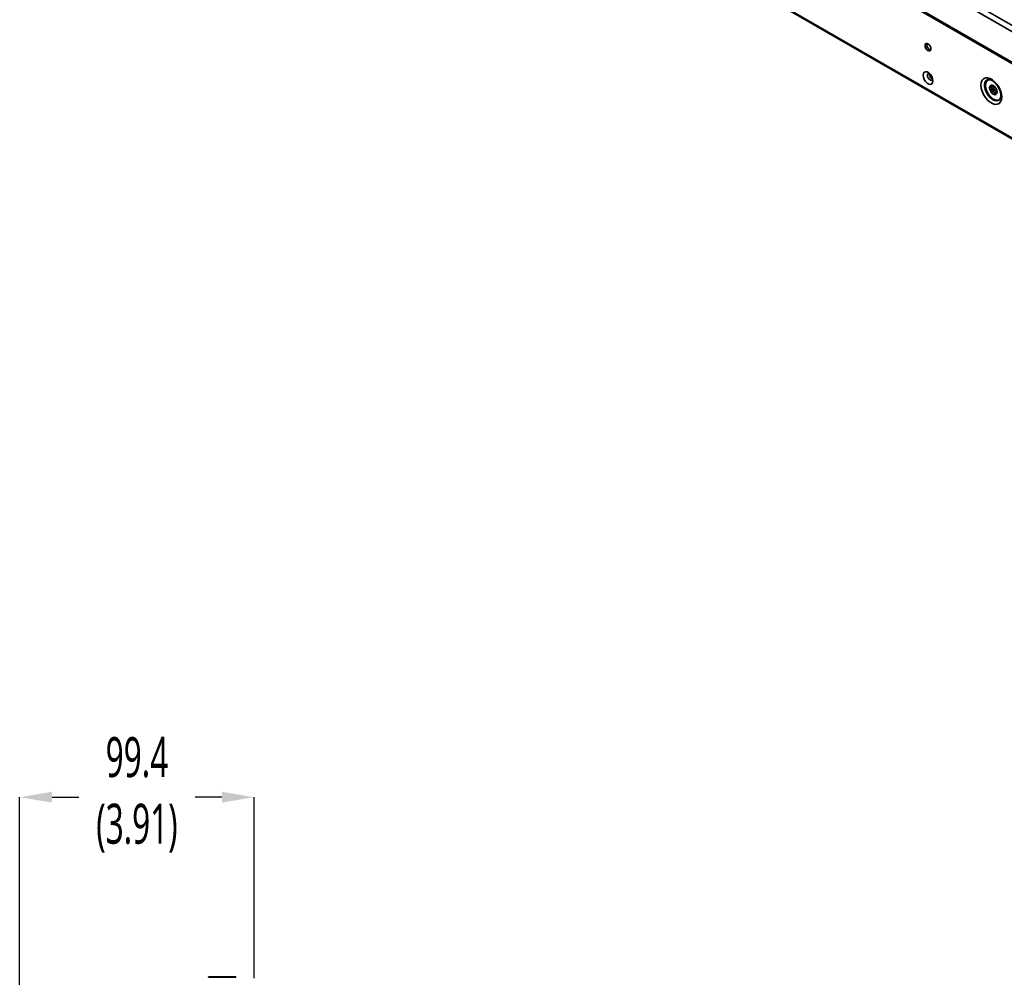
# Model space of a CAD drawing. Header units: millimetres. Extents: x 1 to 1119, y -1 to 863.
# Tile 93 of 211: x 689 to 828, y 467 to 602. Entities that reach past the tile are written whole.
import ezdxf

# ---------------------------------------------------------------- set-up
doc = ezdxf.new("R2010")
doc.units = ezdxf.units.MM
doc.header["$PDSIZE"] = -1
doc.styles.add('SLDTEXTSTYLE0', font='meiryo.ttc', dxfattribs={"width": 0.605})
doc.dimstyles.new('SLDDIMSTYLE2', dxfattribs={"dimtxt": 5.650301, "dimasz": 4.572, "dimexe": 0, "dimexo": 0.0625, "dimgap": 1.412575, "dimtad": 0, "dimtih": 1, "dimtoh": 1, "dimdec": 1, "dimlfac": 3, "dimrnd": 1e-09, "dimzin": 12, "dimdsep": 46, "dimtxsty": 'SLDTEXTSTYLE0', "dimsah": 1, "dimcen": 0.09, "dimadec": 0, "dimazin": 3, "dimtfac": 1, "dimtmove": 0, "dimatfit": 0, "dimfxl": 1, "dimfrac": 2, "dimtolj": 1, "dimtzin": 12, "dimarcsym": 0})

# ---------------------------------------------------------------- blocks, each defined once
blk = doc.blocks.new('*D29')
at = {"color": 0, "linetype": 'Continuous', "lineweight": -2}
for p, q in [((688.53, 445.98), (688.53, 492.51)), ((693.11, 492.51), (696.89, 492.51)), ((717.1, 492.51), (713.32, 492.51)), ((721.67, 466.96), (721.67, 492.51))]:
    blk.add_line(p, q, dxfattribs=at)
at = {"color": 0}
for points in [[(693.11, 493.28), (693.11, 491.75), (688.53, 492.51)], [(717.1, 491.75), (717.1, 493.28), (721.67, 492.51)]]:
    blk.add_solid(points, dxfattribs=at)
at = {"layer": 'Defpoints', "color": 0}
for p in [(688.53, 492.51), (721.67, 466.9), (688.53, 445.92)]:
    blk.add_point(p, dxfattribs=at)
at = {"color": 0, "lineweight": 18, "insert": (705.1, 501.01), "char_height": 5.65, "attachment_point": 2, "style": 'SLDTEXTSTYLE0'}
blk.add_mtext('\\A1;99.4\\P(3.91)', dxfattribs=at)

msp = doc.modelspace()

# ---------------------------------------------------------------- linework, layer by layer
at = {"color": 7, "linetype": 'Continuous', "lineweight": 35}
for p, q in [((762.0778, 624.0009), (1012.4707, 479.4521)), ((793.9647, 616.2453), (883.724, 564.4284)), ((715.2222, 467.1146), (715.2222, 467.0879)), ((719.0556, 467.1146), (715.2222, 467.1146)), ((715.2222, 467.0879), (719.0556, 467.0879)), ((719.0556, 467.0879), (719.0556, 467.1146))]:
    msp.add_line(p, q, dxfattribs=at)
at = {"color": 8, "linetype": 'Continuous', "lineweight": 35}
for p, q in [((1012.4713, 479.5645), (762.1491, 624.0724)), ((793.987, 620.7562), (977.3326, 514.913)), ((794.2748, 621.4583), (977.6558, 515.5947)), ((883.6139, 564.6743), (793.9656, 616.4272))]:
    msp.add_line(p, q, dxfattribs=at)
at = {"color": 7, "linetype": 'Continuous', "lineweight": 35, "flags": 128}
for points in [[(817.2724, 598.2384), (817.241, 598.4388), (817.1516, 598.645), (817.0178, 598.8255), (816.8599, 598.9528), (816.7021, 599.0077), (816.5682, 598.9817), (816.4788, 598.8788), (816.4474, 598.7146), (816.4788, 598.5142), (816.5682, 598.3081), (816.7021, 598.1276), (816.8599, 598.0002), (817.0178, 597.9453), (817.1516, 597.9713), (817.241, 598.0742), (817.2724, 598.2384)], [(817.5552, 593.7202), (817.5133, 594.0191), (817.3926, 594.3303), (817.2076, 594.6163), (816.9807, 594.8427), (816.7392, 594.9821), (816.5123, 595.0177), (816.3273, 594.9452), (816.2065, 594.7734), (816.1646, 594.523), (816.2065, 594.2242), (816.3273, 593.913), (816.5123, 593.627), (816.7392, 593.4006), (816.9807, 593.2612), (817.2076, 593.2256), (817.3926, 593.298), (817.5133, 593.4698), (817.5552, 593.7202)], [(827.2709, 591.4403), (827.2284, 591.8686), (827.1035, 592.3211), (826.9034, 592.7715), (826.6397, 593.1935), (826.3277, 593.5626), (825.9857, 593.8574), (825.6334, 594.0608), (825.2913, 594.1609), (824.9794, 594.1519), (824.7157, 594.0344), (824.5156, 593.8151), (824.3906, 593.5069), (824.3482, 593.1275), (824.3906, 592.6992), (824.5156, 592.2467), (824.7157, 591.7963), (824.9794, 591.3743), (825.2913, 591.0052), (825.6334, 590.7104), (825.9857, 590.507), (826.3277, 590.4069), (826.6397, 590.4159), (826.9034, 590.5334), (827.1035, 590.7527), (827.2284, 591.0609), (827.2709, 591.4403)], [(825.3104, 593.9142), (825.1172, 593.8078), (824.9496, 593.5864), (824.8626, 593.278), (824.8626, 592.9056), (824.9496, 592.4967), (825.1172, 592.0818), (825.3529, 591.6916), (825.6392, 591.3549), (825.955, 591.0969), (826.2767, 590.9365), (826.5806, 590.8858), (826.8441, 590.9485), (826.9847, 591.0486)], [(826.6227, 592.141), (826.5823, 591.93), (826.4674, 591.7977), (826.2953, 591.7642), (826.0924, 591.8348), (825.8894, 591.9985), (825.7174, 592.2306), (825.6024, 592.4957), (825.562, 592.7533), (825.6024, 592.9644), (825.7174, 593.0967), (825.8894, 593.1301), (826.0924, 593.0596), (826.2953, 592.8958), (826.4674, 592.6637), (826.5823, 592.3987), (826.6227, 592.141)], [(825.7977, 592.8894), (825.8381, 593.1005), (825.8542, 593.1318)], [(826.6015, 591.982), (826.5085, 591.9762), (826.3281, 592.0389), (826.1477, 592.1845), (825.9947, 592.3908), (825.8925, 592.6264), (825.8567, 592.8554), (825.8925, 593.043), (825.9441, 593.1208)], [(826.1386, 593.0306), (826.1193, 592.9961), (826.0924, 592.8554), (826.1193, 592.6836), (826.1959, 592.5069), (826.3106, 592.3522), (826.4459, 592.243)], [(826.4459, 592.243), (826.5812, 592.196), (826.6207, 592.1955)]]:
    msp.add_lwpolyline(points, dxfattribs=at)
at = {"color": 8, "linetype": 'Continuous', "lineweight": 35, "flags": 128}
for points in [[(817.4207, 593.8119), (817.3152, 593.7977), (817.1663, 593.8494), (817.0175, 593.9695), (816.8913, 594.1397), (816.807, 594.3341), (816.7774, 594.523), (816.807, 594.6778), (816.8913, 594.7748), (816.8921, 594.7753)], [(827.1678, 591.4866), (827.166, 591.48), (827.045, 591.2283), (826.8534, 591.0669), (826.6053, 591.0079), (826.3192, 591.0557), (826.0163, 591.2066), (825.719, 591.4496), (825.4494, 591.7665), (825.2275, 592.1339), (825.0697, 592.5246), (824.9878, 592.9095), (824.9878, 593.2601), (825.0697, 593.5505), (825.2275, 593.759), (825.4494, 593.8702), (825.719, 593.8759), (825.7238, 593.8751)]]:
    msp.add_lwpolyline(points, dxfattribs=at)
at = {"color": 7, "linetype": 'Continuous', "lineweight": 35}
for centre, radius, start, end in [((817.4481, 598.8161), 0.7614, 165.504964, 254.489811), ((817.925, 594.7366), 0.8683, 186.788972, 233.390324), ((826.7539, 592.8375), 0.9575, 176.895069, 258.697477)]:
    msp.add_arc(centre, radius, start, end, dxfattribs=at)
for points, knots in [([(816.8657, 594.7631), (816.8631, 594.7631), (816.8563, 594.7629), (816.9188, 594.748), (817.0213, 594.6829), (817.1461, 594.5661), (817.2688, 594.4011), (817.3678, 594.2051), (817.4202, 594.025), (817.4305, 593.9008), (817.4249, 593.8226), (817.4091, 593.7927), (817.4145, 593.7989), (817.4152, 593.7997)], [0, 0, 0, 0, 0.05729874, 0.15558995, 0.25613682, 0.36223635, 0.47804553, 0.6001509, 0.72212665, 0.81481834, 0.88175403, 0.98359847, 1, 1, 1, 1]), ([(825.3208, 593.9136), (825.3262, 593.9165), (825.3658, 593.9381), (825.4827, 593.9394), (825.6975, 593.8926), (825.9577, 593.7606), (826.236, 593.5449), (826.5054, 593.2584), (826.7467, 592.9171), (826.9433, 592.5415), (827.0805, 592.159), (827.1455, 591.8396), (827.1515, 591.6679), (827.1537, 591.6036)], [0, 0, 0, 0, 0.01581546, 0.11675885, 0.21283623, 0.3155053, 0.41770083, 0.52084893, 0.62509439, 0.72987912, 0.83442707, 0.9378726, 1, 1, 1, 1]), ([(827.1537, 591.6036), (827.1521, 591.5525), (827.1475, 591.4041), (827.0975, 591.2125), (827.0337, 591.0915), (826.9926, 591.0614), (826.9833, 591.0546)], [0, 0, 0, 0, 0.18585866, 0.53968184, 0.89548118, 1, 1, 1, 1])]:
    msp.add_open_spline(points, degree=3, knots=knots, dxfattribs=at)

# ---------------------------------------------------------------- dimensions: what is measured, and where the dimension line sits
at = {"color": 7, "linetype": 'Continuous', "lineweight": 18}
dim = msp.add_linear_dim(base=(688.5346, 492.5146), p1=(721.6722, 466.8986), p2=(688.5346, 445.9202), text='<>\\P(3.91)', dimstyle='SLDDIMSTYLE2', dxfattribs=at)
dim.commit()
dim.dimension.update_dxf_attribs({"geometry": '*D29', "text_midpoint": (705.1034, 492.5146), "dimtype": 160})

doc.saveas('drawing.dxf')
